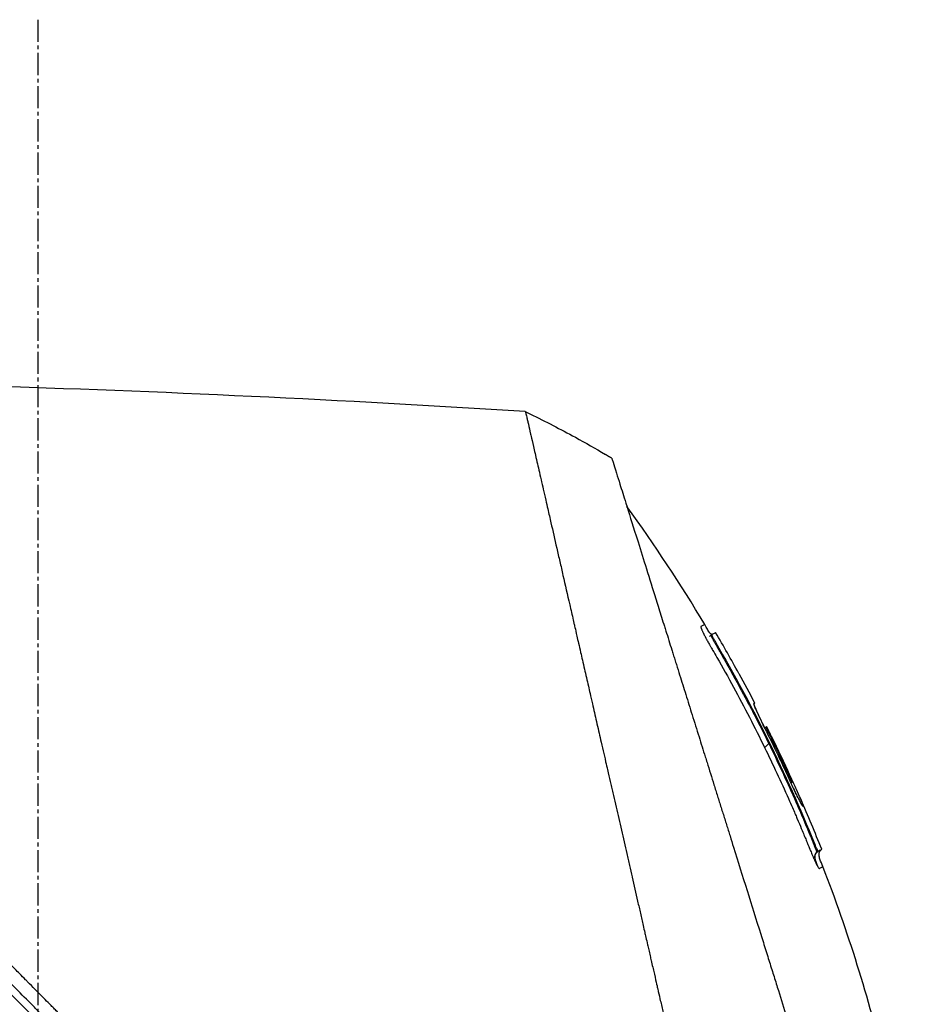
# Model space of a CAD drawing. Header units: millimetres. Extents: x 0 to 4378, y 0 to 2376.
# Tile 32 of 227: x 394 to 463, y 1282 to 1357. Entities that reach past the tile are written whole.
import ezdxf

# ---------------------------------------------------------------- set-up
doc = ezdxf.new("R2010")
doc.units = ezdxf.units.MM
doc.header["$LTSCALE"] = 0.2
doc.linetypes.add('CENTER2', pattern=[1.125, 0.75, -0.125, 0.125, -0.125])
doc.layers.add('02_Center Line', color=1, linetype='CENTER2')

# ---------------------------------------------------------------- blocks, each defined once
blk = doc.blocks.new('A$Ca3a613b0')
for p, q in [((-239.289, 649.825), (-239.339, 649.875)), ((-239.003, 650.387), (-239.06, 650.444)), ((-241.133, 647.476), (-241.128, 647.473)), ((-241.133, 647.476), (-241.129, 647.472)), ((-242.337, 645.214), (-242.275, 645.152)), ((-242.337, 645.214), (-242.275, 645.152)), ((-242.275, 645.182), (-242.273, 645.18)), ((-242.072, 644.77), (-242.072, 644.77)), ((-243.269, 643.389), (-243.27, 643.389)), ((-243.208, 643.358), (-243.121, 643.271)), ((-229.345, 579.042), (-165.899, 642.488)), ((-244.891, 639.578), (-244.965, 639.653)), ((-245.25, 639.223), (-245.118, 639.091)), ((-247.474, 634.03), (-247.401, 633.958)), ((-246.918, 634.459), (-246.865, 634.407)), ((-247.195, 633.888), (-247.122, 633.815))]:
    blk.add_line(p, q)
for centre, radius, start, end in [((-187.174, 589.645), 86.467, 116.08279, 118.64596), ((-187.167, 589.632), 86.482, 118.64602, 120.39578), ((-134.441, 588.939), 121.689, 151.24844, 152.45484), ((-134.438, 588.938), 121.694, 151.24936, 152.45507)]:
    blk.add_arc(centre, radius, start, end)
for centre, major_axis, ratio, start_param, end_param in [((-187.166, 589.628), (-62.828, -59.434), 1, 4.404955, 4.409974), ((-189.555, 592.548), (65.746, 53.33), 0.977068, 1.416312, 1.42047)]:
    blk.add_ellipse(centre, major_axis=major_axis, ratio=ratio, start_param=start_param, end_param=end_param)
for points in [[(-224.799, 667.491), (-196.904, 669.248), (-168.926, 670.22), (-140.979, 669.779)], [(-231.413, 663.938), (-231.356, 663.972), (-231.298, 664.007), (-231.227, 664.048)], [(-238.53, 651.213), (-236.681, 654.303), (-234.692, 657.314), (-232.576, 660.228)], [(-241.133, 647.476), (-240.557, 648.525), (-239.966, 649.565), (-239.36, 650.597)], [(-243.27, 643.389), (-243.27, 643.389), (-243.269, 643.389), (-243.269, 643.389)], [(-242.818, 643.323), (-242.818, 643.323), (-242.818, 643.323), (-242.818, 643.323)], [(-243.109, 641.798), (-243.145, 641.833), (-243.119, 641.807), (-243.422, 642.11)], [(-247.474, 634.03), (-246.963, 635.311), (-246.43, 636.583), (-245.876, 637.845)], [(-247.401, 633.958), (-247.401, 633.958), (-247.401, 633.958), (-247.401, 633.958)], [(-247.105, 633.828), (-246.792, 633.516), (-246.998, 633.196), (-247.124, 632.79)]]:
    blk.add_open_spline(points, degree=3)
for points, knots in [([(-227.771, 582.598), (-227.759, 582.61), (-227.608, 582.761), (-227.533, 582.835), (-227.474, 582.895), (-227.295, 583.073), (-227.175, 583.193), (-226.816, 583.552), (-226.575, 583.792), (-225.85, 584.516), (-225.363, 585.003), (-223.888, 586.476), (-222.89, 587.474), (-221.637, 588.728), (-221.386, 588.978), (-220.816, 589.548), (-220.491, 589.874), (-219.57, 590.795), (-218.961, 591.405), (-218.225, 592.142), (-218.103, 592.265), (-217.871, 592.497), (-217.761, 592.606), (-216.481, 593.889), (-215.297, 595.075), (-213.42, 596.957), (-212.735, 597.645), (-211.26, 599.125), (-210.468, 599.92), (-207.555, 602.845), (-205.41, 605.001), (-202.535, 607.896), (-201.819, 608.617), (-200.995, 609.448), (-200.889, 609.555), (-200.704, 609.742), (-200.619, 609.827), (-200.45, 609.998), (-200.363, 610.086), (-200.161, 610.29), (-200.049, 610.402), (-199.851, 610.603), (-199.768, 610.687), (-199.563, 610.894), (-199.44, 611.018), (-199.215, 611.246), (-199.113, 611.349), (-198.482, 611.986), (-197.953, 612.521), (-196.736, 613.753), (-196.047, 614.449), (-194.661, 615.853), (-193.963, 616.561), (-192.821, 617.719), (-192.374, 618.173), (-191.826, 618.728), (-191.725, 618.831), (-191.437, 619.122), (-191.251, 619.311), (-190.614, 619.956), (-190.16, 620.416), (-189.465, 621.12), (-189.22, 621.369), (-188.891, 621.701), (-188.806, 621.787), (-188.676, 621.919), (-188.633, 621.963), (-188.492, 622.105), (-188.392, 622.206), (-188.144, 622.457), (-187.989, 622.614), (-187.645, 622.961), (-187.462, 623.146), (-187.1, 623.512), (-186.922, 623.692), (-186.682, 623.934), (-186.624, 623.993), (-186.416, 624.203), (-186.261, 624.359), (-185.875, 624.749), (-185.656, 624.971), (-185.272, 625.359), (-185.108, 625.523), (-184.783, 625.851), (-184.618, 626.017), (-184.195, 626.444), (-183.941, 626.701), (-183.495, 627.152), (-183.309, 627.339), (-182.983, 627.668), (-182.843, 627.809), (-182.632, 628.022), (-182.561, 628.094), (-182.287, 628.371), (-182.084, 628.575), (-180.968, 629.701), (-180.057, 630.619), (-178.172, 632.519), (-177.195, 633.503), (-175.847, 634.861), (-175.468, 635.242), (-174.907, 635.806), (-174.725, 635.989), (-174.113, 636.605), (-173.68, 637.041), (-172.807, 637.919), (-172.364, 638.364), (-170.964, 639.773), (-170.012, 640.729), (-168.293, 642.455), (-167.524, 643.228), (-165.869, 644.889), (-164.985, 645.776), (-163.409, 647.356), (-162.714, 648.053), (-159.378, 651.396), (-156.851, 653.925), (-154.013, 656.762), (-153.518, 657.258), (-152.562, 658.213), (-152.1, 658.675), (-149.895, 660.878), (-148.293, 662.478), (-146.259, 664.509), (-145.669, 665.098), (-144.601, 666.164), (-144.121, 666.644), (-142.843, 667.918), (-142.182, 668.578), (-141.5, 669.259), (-141.326, 669.433), (-141.054, 669.704), (-140.979, 669.779), (-140.979, 669.779)], [-6.229962, -6.229962, -6.229962, -6.229962, -6.227864, -6.227864, -6.219552, -6.219552, -6.202929, -6.202929, -6.16968, -6.16968, -6.103208, -6.103208, -5.970065, -5.970065, -5.937453, -5.937453, -5.895346, -5.895346, -5.816119, -5.816119, -5.800362, -5.800362, -5.786281, -5.786281, -5.635887, -5.635887, -5.550128, -5.550128, -5.451964, -5.451964, -5.19041, -5.19041, -5.103809, -5.103809, -5.091041, -5.091041, -5.081268, -5.081268, -5.070806, -5.070806, -5.057101, -5.057101, -5.047416, -5.047416, -5.032993, -5.032993, -5.021064, -5.021064, -4.959513, -4.959513, -4.879662, -4.879662, -4.798866, -4.798866, -4.746913, -4.746913, -4.735039, -4.735039, -4.713278, -4.713278, -4.660559, -4.660559, -4.631405, -4.631405, -4.620962, -4.620962, -4.61581, -4.61581, -4.603824, -4.603824, -4.585775, -4.585775, -4.565126, -4.565126, -4.545061, -4.545061, -4.538129, -4.538129, -4.518662, -4.518662, -4.489931, -4.489931, -4.468034, -4.468034, -4.446173, -4.446173, -4.412022, -4.412022, -4.38742, -4.38742, -4.368644, -4.368644, -4.359076, -4.359076, -4.331844, -4.331844, -4.208918, -4.208918, -4.076245, -4.076245, -4.023995, -4.023995, -3.998904, -3.998904, -3.939656, -3.939656, -3.878964, -3.878964, -3.746371, -3.746371, -3.637173, -3.637173, -3.509455, -3.509455, -3.406658, -3.406658, -3.009825, -3.009825, -2.924337, -2.924337, -2.84138, -2.84138, -2.519502, -2.519502, -2.374871, -2.374871, -2.235834, -2.235834, -1.965462, -1.965462, -1.83333, -1.83333, -1.674568, -1.674568, -1.674568, -1.674568]), ([(-227.064, 581.891), (-227.029, 581.926), (-226.728, 582.227), (-226.057, 582.896), (-225.803, 583.149), (-225.039, 583.913), (-224.524, 584.427), (-222.967, 585.983), (-221.909, 587.04), (-220.542, 588.408), (-220.239, 588.711), (-219.58, 589.371), (-219.227, 589.724), (-217.924, 591.028), (-216.971, 591.983), (-215.466, 593.491), (-214.914, 594.044), (-212.882, 596.081), (-211.386, 597.582), (-206.924, 602.061), (-201.358, 607.655), (-195.487, 613.594), (-194.176, 614.921), (-192.218, 616.906), (-191.571, 617.563), (-190.67, 618.477), (-190.414, 618.735), (-189.659, 619.5), (-189.161, 620.005), (-188.504, 620.67), (-188.35, 620.826), (-188.086, 621.094), (-187.978, 621.202), (-187.768, 621.415), (-187.665, 621.519), (-187.459, 621.728), (-187.352, 621.836), (-186.833, 622.36), (-186.422, 622.775), (-185.569, 623.637), (-185.128, 624.082), (-183.87, 625.352), (-183.053, 626.177), (-181.429, 627.816), (-180.621, 628.63), (-178.969, 630.296), (-178.125, 631.146), (-176.409, 632.876), (-175.533, 633.758), (-174.204, 635.095), (-173.748, 635.554), (-172.526, 636.784), (-171.775, 637.539), (-170.177, 639.146), (-169.336, 639.991), (-167.687, 641.647), (-166.878, 642.459), (-165.307, 644.036), (-164.542, 644.804), (-162.329, 647.023), (-160.9, 648.456), (-156.931, 652.431), (-154.481, 654.882), (-151.804, 657.558), (-151.372, 657.989), (-149.364, 659.996), (-147.9, 661.458), (-144.631, 664.722), (-143.043, 666.308), (-141.674, 667.674), (-141.432, 667.915), (-140.91, 668.436), (-140.672, 668.674), (-140.353, 668.992), (-140.273, 669.072), (-140.272, 669.072)], [0.000001, 0.000001, 0.000001, 0.000001, 0.0174896, 0.0174896, 0.0280641, 0.0280641, 0.0492044, 0.0492044, 0.0915833, 0.0915833, 0.103829, 0.103829, 0.1177045, 0.1177045, 0.1548929, 0.1548929, 0.1762617, 0.1762617, 0.2332292, 0.2332292, 0.3447473, 0.3447473, 0.3768428, 0.3768428, 0.3928613, 0.3928613, 0.3992061, 0.3992061, 0.4115742, 0.4115742, 0.4153435, 0.4153435, 0.4181398, 0.4181398, 0.4207138, 0.4207138, 0.4231441, 0.4231441, 0.4328041, 0.4328041, 0.443145, 0.443145, 0.4624048, 0.4624048, 0.4815797, 0.4815797, 0.5018181, 0.5018181, 0.5229618, 0.5229618, 0.5340035, 0.5340035, 0.5527188, 0.5527188, 0.5738832, 0.5738832, 0.5945831, 0.5945831, 0.6145009, 0.6145009, 0.6528362, 0.6528362, 0.7241388, 0.7241388, 0.7381113, 0.7381113, 0.7906485, 0.7906485, 0.8696683, 0.8696683, 0.8893857, 0.8893857, 0.91901, 0.91901, 0.9486615, 0.9486615, 0.9486615, 0.9486615]), ([(-224.799, 667.491), (-224.8, 667.491), (-224.801, 667.489), (-224.802, 667.485), (-224.804, 667.481), (-224.806, 667.474), (-224.809, 667.465), (-224.814, 667.449), (-224.821, 667.423), (-224.831, 667.385), (-224.839, 667.35), (-224.85, 667.306), (-224.864, 667.249), (-224.876, 667.198), (-224.891, 667.135), (-224.909, 667.06), (-224.925, 666.991), (-224.944, 666.911), (-224.966, 666.818), (-224.986, 666.731), (-225.009, 666.633), (-225.034, 666.522), (-225.081, 666.318), (-225.138, 666.072), (-225.207, 665.773), (-225.219, 665.717), (-225.233, 665.659), (-225.246, 665.599), (-225.285, 665.428), (-225.342, 665.179), (-225.426, 664.815), (-225.494, 664.516), (-225.581, 664.138), (-225.693, 663.651), (-225.78, 663.269), (-225.883, 662.82), (-226.005, 662.285), (-226.11, 661.831), (-226.228, 661.315), (-226.363, 660.726), (-226.412, 660.511), (-226.464, 660.285), (-226.518, 660.05), (-226.597, 659.705), (-226.678, 659.348), (-226.762, 658.982), (-226.902, 658.371), (-227.049, 657.73), (-227.203, 657.061), (-227.28, 656.724), (-227.359, 656.38), (-227.44, 656.03), (-227.519, 655.684), (-227.6, 655.332), (-227.682, 654.973), (-227.848, 654.25), (-228.019, 653.5), (-228.196, 652.726), (-228.285, 652.339), (-228.375, 651.946), (-228.466, 651.547), (-228.485, 651.463), (-228.504, 651.379), (-228.523, 651.295), (-228.547, 651.189), (-228.62, 650.873), (-228.744, 650.333), (-228.819, 650.003), (-228.914, 649.589), (-229.029, 649.085), (-229.115, 648.71), (-229.213, 648.285), (-229.322, 647.806), (-229.37, 647.599), (-229.42, 647.382), (-229.472, 647.155), (-229.52, 646.945), (-229.57, 646.725), (-229.623, 646.497), (-229.663, 646.318), (-229.705, 646.135), (-229.749, 645.945), (-229.809, 645.685), (-229.869, 645.422), (-229.929, 645.158), (-229.981, 644.933), (-230.033, 644.706), (-230.085, 644.479), (-230.137, 644.251), (-230.19, 644.022), (-230.242, 643.793), (-230.296, 643.557), (-230.353, 643.309), (-230.406, 643.076), (-230.456, 642.858), (-230.503, 642.654), (-230.561, 642.401), (-230.619, 642.149), (-230.687, 641.85), (-230.753, 641.564), (-230.818, 641.277), (-230.881, 641.003), (-230.946, 640.718), (-230.994, 640.511), (-231.041, 640.305), (-231.088, 640.098), (-231.106, 640.02), (-231.124, 639.942), (-231.142, 639.864), (-231.208, 639.578), (-231.273, 639.29), (-231.339, 639.002), (-231.373, 638.858), (-231.406, 638.714), (-231.439, 638.569), (-231.472, 638.424), (-231.505, 638.279), (-231.539, 638.134), (-231.605, 637.843), (-231.672, 637.551), (-231.739, 637.258), (-231.873, 636.673), (-232.009, 636.082), (-232.145, 635.489), (-232.213, 635.192), (-232.281, 634.894), (-232.35, 634.595), (-232.418, 634.297), (-232.487, 633.997), (-232.556, 633.697), (-232.59, 633.546), (-232.625, 633.396), (-232.659, 633.245), (-232.694, 633.095), (-232.729, 632.944), (-232.763, 632.793), (-232.831, 632.499), (-232.898, 632.204), (-232.966, 631.909), (-232.968, 631.901), (-232.97, 631.892), (-232.972, 631.884), (-233.041, 631.58), (-233.111, 631.275), (-233.181, 630.969), (-233.251, 630.664), (-233.322, 630.358), (-233.392, 630.051), (-233.427, 629.897), (-233.462, 629.743), (-233.497, 629.59), (-233.532, 629.436), (-233.568, 629.282), (-233.603, 629.128), (-233.673, 628.819), (-233.744, 628.511), (-233.814, 628.201), (-233.856, 628.018), (-233.898, 627.836), (-233.94, 627.653), (-233.94, 627.65), (-233.941, 627.646), (-233.942, 627.642), (-233.955, 627.585), (-233.983, 627.461), (-234.027, 627.271), (-234.06, 627.127), (-234.102, 626.946), (-234.152, 626.726), (-234.179, 626.608), (-234.209, 626.479), (-234.241, 626.339), (-234.274, 626.195), (-234.309, 626.039), (-234.348, 625.872), (-234.374, 625.756), (-234.402, 625.634), (-234.431, 625.507), (-234.439, 625.472), (-234.447, 625.438), (-234.455, 625.404), (-234.537, 625.046), (-234.609, 624.733), (-234.67, 624.467), (-234.819, 623.815), (-234.905, 623.442), (-234.926, 623.352), (-234.984, 623.098), (-235.042, 622.844), (-235.1, 622.59), (-235.172, 622.277), (-235.243, 621.963), (-235.315, 621.65), (-235.347, 621.51), (-235.379, 621.369), (-235.411, 621.229), (-235.451, 621.056), (-235.49, 620.883), (-235.53, 620.709), (-235.576, 620.509), (-235.621, 620.309), (-235.667, 620.109), (-235.748, 619.753), (-235.99, 618.698), (-236.391, 616.952), (-236.397, 616.922), (-236.404, 616.892), (-236.411, 616.862), (-236.691, 615.643), (-236.97, 614.427), (-237.247, 613.218), (-237.463, 612.276), (-237.678, 611.338), (-237.891, 610.405), (-237.959, 610.111), (-238.026, 609.817), (-238.093, 609.524), (-238.373, 608.301), (-238.652, 607.088), (-238.927, 605.888), (-239.003, 605.558), (-239.078, 605.229), (-239.154, 604.901), (-239.212, 604.645), (-239.274, 604.377), (-239.338, 604.096), (-239.463, 603.552), (-239.598, 602.961), (-239.744, 602.325), (-239.809, 602.041), (-239.876, 601.748), (-239.945, 601.447), (-240.01, 601.163), (-240.076, 600.872), (-240.145, 600.574), (-240.209, 600.291), (-240.275, 600.002), (-240.343, 599.707), (-240.353, 599.662), (-240.364, 599.616), (-240.374, 599.57), (-240.427, 599.338), (-240.483, 599.096), (-240.54, 598.846), (-240.661, 598.317), (-240.791, 597.748), (-240.93, 597.141), (-241.052, 596.61), (-241.18, 596.05), (-241.315, 595.461), (-241.547, 594.447), (-241.799, 593.349), (-242.067, 592.179), (-242.26, 591.334), (-242.462, 590.451), (-242.672, 589.536)], [0.0008979, 0.0008979, 0.0008979, 0.0008979, 0.0108915, 0.0108915, 0.0108915, 0.020974, 0.020974, 0.020974, 0.0391503, 0.0391503, 0.0391503, 0.0554178, 0.0554178, 0.0554178, 0.0702751, 0.0702751, 0.0702751, 0.0840358, 0.0840358, 0.0840358, 0.0969119, 0.0969119, 0.0969119, 0.1205769, 0.1205769, 0.1205769, 0.125, 0.125, 0.125, 0.1638961, 0.1638961, 0.1638961, 0.1958374, 0.1958374, 0.1958374, 0.2208888, 0.2208888, 0.2208888, 0.2422005, 0.2422005, 0.2422005, 0.25, 0.25, 0.25, 0.2678209, 0.2678209, 0.2678209, 0.2975362, 0.2975362, 0.2975362, 0.3125, 0.3125, 0.3125, 0.3272656, 0.3272656, 0.3272656, 0.3570095, 0.3570095, 0.3570095, 0.3718814, 0.3718814, 0.3718814, 0.375, 0.375, 0.375, 0.3991671, 0.3991671, 0.3991671, 0.4139157, 0.4139157, 0.4139157, 0.4249028, 0.4249028, 0.4249028, 0.429655, 0.429655, 0.429655, 0.4340613, 0.4340613, 0.4340613, 0.4375, 0.4375, 0.4375, 0.4468814, 0.4468814, 0.4468814, 0.4548932, 0.4548932, 0.4548932, 0.4629051, 0.4629051, 0.4629051, 0.4712008, 0.4712008, 0.4712008, 0.4789288, 0.4789288, 0.4789288, 0.4866568, 0.4866568, 0.4866568, 0.4943848, 0.4943848, 0.4943848, 0.5, 0.5, 0.5, 0.502414, 0.502414, 0.502414, 0.5112437, 0.5112437, 0.5112437, 0.5156585, 0.5156585, 0.5156585, 0.5200734, 0.5200734, 0.5200734, 0.528903, 0.528903, 0.528903, 0.5465624, 0.5465624, 0.5465624, 0.555392, 0.555392, 0.555392, 0.5642217, 0.5642217, 0.5642217, 0.5686366, 0.5686366, 0.5686366, 0.5730514, 0.5730514, 0.5730514, 0.5816327, 0.5816327, 0.5816327, 0.5818813, 0.5818813, 0.5818813, 0.5907202, 0.5907202, 0.5907202, 0.5995591, 0.5995591, 0.5995591, 0.6039786, 0.6039786, 0.6039786, 0.6083981, 0.6083981, 0.6083981, 0.6172371, 0.6172371, 0.6172371, 0.622449, 0.622449, 0.622449, 0.6229413, 0.6229413, 0.6229413, 0.6298917, 0.6298917, 0.6298917, 0.6351416, 0.6351416, 0.6351416, 0.6379546, 0.6379546, 0.6379546, 0.6408496, 0.6408496, 0.6408496, 0.6428571, 0.6428571, 0.6428571, 0.6433986, 0.6433986, 0.6433986, 0.6491487, 0.6491487, 0.6491487, 0.6632653, 0.6632653, 0.6632653, 0.6704637, 0.6704637, 0.6704637, 0.6793393, 0.6793393, 0.6793393, 0.6833065, 0.6833065, 0.6833065, 0.6882149, 0.6882149, 0.6882149, 0.6938776, 0.6938776, 0.6938776, 0.7239727, 0.7239727, 0.7239727, 0.7244898, 0.7244898, 0.7244898, 0.7589042, 0.7589042, 0.7589042, 0.7857143, 0.7857143, 0.7857143, 0.7941949, 0.7941949, 0.7941949, 0.8295621, 0.8295621, 0.8295621, 0.8392857, 0.8392857, 0.8392857, 0.849008, 0.849008, 0.849008, 0.8678821, 0.8678821, 0.8678821, 0.876305, 0.876305, 0.876305, 0.8842189, 0.8842189, 0.8842189, 0.8917062, 0.8917062, 0.8917062, 0.8928571, 0.8928571, 0.8928571, 0.9031342, 0.9031342, 0.9031342, 0.9247967, 0.9247967, 0.9247967, 0.9437386, 0.9437386, 0.9437386, 0.9764071, 0.9764071, 0.9764071, 1, 1, 1, 1]), ([(-231.413, 663.938), (-231.413, 663.939), (-231.413, 663.939), (-231.437, 663.863), (-231.451, 663.818), (-231.482, 663.722), (-231.496, 663.677), (-231.574, 663.429), (-231.663, 663.143), (-231.854, 662.533), (-231.941, 662.253), (-232.172, 661.518), (-232.323, 661.036), (-232.72, 659.768), (-232.98, 658.936), (-233.662, 656.757), (-234.109, 655.331), (-234.738, 653.318), (-234.874, 652.884), (-235.084, 652.215), (-235.154, 651.991), (-235.295, 651.539), (-235.367, 651.31), (-235.477, 650.959), (-235.514, 650.84), (-235.626, 650.481), (-235.701, 650.243), (-235.851, 649.765), (-235.926, 649.526), (-236.039, 649.164), (-236.077, 649.043), (-236.155, 648.793), (-236.195, 648.664), (-236.276, 648.406), (-236.316, 648.277), (-236.439, 647.885), (-236.523, 647.617), (-236.682, 647.11), (-236.76, 646.86), (-236.917, 646.359), (-236.995, 646.11), (-237.233, 645.349), (-237.395, 644.831), (-237.732, 643.753), (-237.91, 643.186), (-238.244, 642.118), (-238.4, 641.62), (-238.609, 640.951), (-238.653, 640.81), (-238.875, 640.102), (-239.053, 639.533), (-239.323, 638.669), (-239.414, 638.379), (-239.595, 637.802), (-239.686, 637.512), (-239.868, 636.93), (-239.958, 636.642), (-240.095, 636.203), (-240.142, 636.054), (-240.233, 635.763), (-240.277, 635.622), (-240.369, 635.328), (-240.415, 635.181), (-240.547, 634.76), (-240.637, 634.473), (-241.411, 632), (-242.109, 629.767), (-242.877, 627.313), (-242.942, 627.105), (-243.073, 626.688), (-243.136, 626.484), (-243.262, 626.083), (-243.324, 625.885), (-243.446, 625.494), (-243.506, 625.303), (-243.625, 624.924), (-243.684, 624.735), (-243.853, 624.195), (-243.966, 623.834), (-244.292, 622.794), (-244.506, 622.108), (-244.802, 621.163), (-244.893, 620.87), (-245.028, 620.44), (-245.071, 620.303), (-245.198, 619.898), (-245.281, 619.632), (-245.442, 619.117), (-245.519, 618.87), (-245.742, 618.158), (-245.887, 617.695), (-246.284, 616.426), (-246.535, 615.625), (-246.97, 614.235), (-247.155, 613.643), (-247.614, 612.176), (-247.886, 611.306), (-248.288, 610.021), (-248.421, 609.596), (-248.619, 608.963), (-248.685, 608.753), (-248.783, 608.44), (-248.815, 608.336), (-248.864, 608.18), (-248.88, 608.128), (-248.905, 608.05), (-248.913, 608.024), (-248.929, 607.972), (-248.937, 607.946), (-248.945, 607.92)], [0.000492, 0.000492, 0.000492, 0.000492, 0.070477, 0.070477, 0.116784, 0.116784, 0.147598, 0.147598, 0.270163, 0.270163, 0.35129, 0.35129, 0.459378, 0.459378, 0.603543, 0.603543, 0.795477, 0.795477, 0.846759, 0.846759, 0.872247, 0.872247, 0.897546, 0.897546, 0.910816, 0.910816, 0.936058, 0.936058, 0.961053, 0.961053, 0.973407, 0.973407, 0.986612, 0.986612, 0.999925, 0.999925, 1.026343, 1.026343, 1.051465, 1.051465, 1.076258, 1.076258, 1.125243, 1.125243, 1.177878, 1.177878, 1.224985, 1.224985, 1.237745, 1.237745, 1.287061, 1.287061, 1.311764, 1.311764, 1.336615, 1.336615, 1.361333, 1.361333, 1.372959, 1.372959, 1.384222, 1.384222, 1.395507, 1.395507, 1.41867, 1.41867, 1.596072, 1.596072, 1.612752, 1.612752, 1.628768, 1.628768, 1.644172, 1.644172, 1.659003, 1.659003, 1.673475, 1.673475, 1.702106, 1.702106, 1.756638, 1.756638, 1.781274, 1.781274, 1.792708, 1.792708, 1.814679, 1.814679, 1.835454, 1.835454, 1.874477, 1.874477, 1.942807, 1.942807, 1.994085, 1.994085, 2.070998, 2.070998, 2.109452, 2.109452, 2.128666, 2.128666, 2.138273, 2.138273, 2.143077, 2.143077, 2.145479, 2.145479, 2.147874, 2.147874, 2.147874, 2.147874]), ([(-239.36, 650.597), (-239.36, 650.597), (-239.36, 650.597), (-239.359, 650.597), (-239.335, 650.584), (-239.236, 650.534), (-239.161, 650.496), (-239.061, 650.445)], [-0.8656065, -0.8656065, -0.8656065, -0.8656065, -0.8621421, -0.8621421, -0.4402995, -0.4402995, -0.000001, -0.000001, -0.000001, -0.000001]), ([(-239.079, 650.454), (-239.066, 650.457), (-239.054, 650.462), (-239.023, 650.477), (-239.005, 650.488), (-238.963, 650.521), (-238.941, 650.543), (-238.884, 650.608), (-238.852, 650.654), (-238.756, 650.804), (-238.698, 650.912), (-238.604, 651.085), (-238.568, 651.149), (-238.53, 651.213)], [0.88221943, 0.88221943, 0.88221943, 0.88221943, 0.88612857, 0.88612857, 0.89254312, 0.89254312, 0.90193654, 0.90193654, 0.91846698, 0.91846698, 0.9553245, 0.9553245, 0.97748476, 0.97748476, 0.97748476, 0.97748476]), ([(-238.53, 651.213), (-238.529, 651.212), (-238.521, 651.208), (-238.505, 651.2), (-238.489, 651.192), (-238.466, 651.18), (-238.434, 651.164), (-238.403, 651.148), (-238.364, 651.128), (-238.318, 651.104), (-238.295, 651.092), (-238.27, 651.079), (-238.243, 651.065), (-238.239, 651.064), (-238.236, 651.062), (-238.233, 651.06), (-238.231, 651.059), (-238.229, 651.059), (-238.228, 651.057), (-238.226, 651.056), (-238.225, 651.054), (-238.224, 651.052), (-238.22, 651.043), (-238.222, 651.026), (-238.227, 651.001), (-238.233, 650.976), (-238.244, 650.944), (-238.259, 650.904), (-238.263, 650.894), (-238.267, 650.884), (-238.271, 650.873), (-238.273, 650.868), (-238.275, 650.862), (-238.278, 650.857), (-238.279, 650.854), (-238.28, 650.851), (-238.281, 650.848), (-238.282, 650.845), (-238.283, 650.842), (-238.285, 650.839), (-238.289, 650.828), (-238.295, 650.816), (-238.3, 650.803), (-238.303, 650.797), (-238.305, 650.791), (-238.308, 650.785), (-238.311, 650.778), (-238.314, 650.772), (-238.317, 650.765), (-238.32, 650.758), (-238.323, 650.752), (-238.326, 650.745), (-238.336, 650.722), (-238.347, 650.699), (-238.359, 650.674), (-238.374, 650.642), (-238.39, 650.608), (-238.407, 650.573), (-238.414, 650.558), (-238.422, 650.543), (-238.43, 650.527)], [-0.2887059, -0.2887059, -0.2887059, -0.2887059, -0.2541581, -0.2541581, -0.2541581, -0.2195873, -0.2195873, -0.2195873, -0.1850229, -0.1850229, -0.1850229, -0.1677408, -0.1677408, -0.1677408, -0.1655805, -0.1655805, -0.1655805, -0.1645003, -0.1645003, -0.1645003, -0.1634202, -0.1634202, -0.1634202, -0.1590997, -0.1590997, -0.1590997, -0.1547791, -0.1547791, -0.1547791, -0.153699, -0.153699, -0.153699, -0.1531589, -0.1531589, -0.1531589, -0.1528889, -0.1528889, -0.1528889, -0.1526188, -0.1526188, -0.1526188, -0.1515387, -0.1515387, -0.1515387, -0.1509986, -0.1509986, -0.1509986, -0.1504586, -0.1504586, -0.1504586, -0.1499185, -0.1499185, -0.1499185, -0.1481076, -0.1481076, -0.1481076, -0.1457567, -0.1457567, -0.1457567, -0.1447486, -0.1447486, -0.1447486, -0.1447486]), ([(-238.53, 651.213), (-238.53, 651.213), (-238.53, 651.213), (-238.53, 651.213), (-238.53, 651.213), (-238.53, 651.213), (-238.53, 651.213)], [-0.2892613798, -0.2892613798, -0.2892613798, -0.2892613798, -0.2887161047, -0.2887161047, -0.2887161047, -0.2887058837, -0.2887058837, -0.2887058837, -0.2887058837]), ([(-239.339, 649.875), (-240.767, 647.428), (-242.106, 644.937), (-244.64, 639.796), (-245.827, 637.149), (-246.918, 634.459)], [-1.719587, -1.719587, -1.719587, -1.719587, -0.870829, -0.870829, -0.000001, -0.000001, -0.000001, -0.000001]), ([(-238.43, 650.527), (-238.44, 650.506), (-238.451, 650.485), (-238.461, 650.463), (-238.481, 650.425), (-238.501, 650.386), (-238.522, 650.346), (-238.543, 650.305), (-238.564, 650.264), (-238.587, 650.221), (-238.598, 650.2), (-238.61, 650.178), (-238.621, 650.157), (-238.633, 650.135), (-238.645, 650.113), (-238.657, 650.091), (-238.705, 650.003), (-238.755, 649.912), (-238.807, 649.819), (-238.833, 649.773), (-238.86, 649.726), (-238.886, 649.679), (-238.9, 649.656), (-238.913, 649.632), (-238.927, 649.609), (-238.94, 649.585), (-238.954, 649.562), (-238.968, 649.539), (-238.981, 649.515), (-238.995, 649.492), (-239.008, 649.468), (-239.022, 649.445), (-239.036, 649.421), (-239.049, 649.398), (-239.077, 649.351), (-239.104, 649.304), (-239.131, 649.257), (-239.24, 649.07), (-239.348, 648.882), (-239.456, 648.694), (-239.886, 647.941), (-240.309, 647.184), (-240.723, 646.422), (-241.552, 644.898), (-242.348, 643.356), (-243.109, 641.798)], [-0.1447486, -0.1447486, -0.1447486, -0.1447486, -0.1434058, -0.1434058, -0.1434058, -0.1410549, -0.1410549, -0.1410549, -0.138704, -0.138704, -0.138704, -0.1375285, -0.1375285, -0.1375285, -0.1363531, -0.1363531, -0.1363531, -0.1316512, -0.1316512, -0.1316512, -0.1293003, -0.1293003, -0.1293003, -0.1281249, -0.1281249, -0.1281249, -0.1269494, -0.1269494, -0.1269494, -0.125774, -0.125774, -0.125774, -0.1245985, -0.1245985, -0.1245985, -0.1222476, -0.1222476, -0.1222476, -0.1128439, -0.1128439, -0.1128439, -0.0752293, -0.0752293, -0.0752293, 0, 0, 0, 0]), ([(-239.289, 649.825), (-239.295, 649.815), (-239.306, 649.794), (-239.324, 649.764), (-239.347, 649.723), (-239.381, 649.665), (-239.425, 649.587), (-239.439, 649.562), (-239.455, 649.534), (-239.473, 649.504), (-239.495, 649.465), (-239.52, 649.422), (-239.547, 649.374), (-239.551, 649.366), (-239.556, 649.358), (-239.561, 649.35), (-239.568, 649.336), (-239.576, 649.323), (-239.584, 649.309), (-239.596, 649.287), (-239.609, 649.265), (-239.621, 649.244), (-239.633, 649.222), (-239.646, 649.2), (-239.658, 649.179), (-239.67, 649.157), (-239.683, 649.135), (-239.695, 649.114), (-239.72, 649.069), (-239.745, 649.025), (-239.769, 648.984), (-239.79, 648.946), (-239.811, 648.909), (-239.831, 648.874), (-239.908, 648.737), (-239.985, 648.6), (-240.063, 648.462), (-240.164, 648.282), (-240.265, 648.101), (-240.366, 647.92), (-240.637, 647.433), (-240.923, 646.915), (-241.221, 646.364), (-241.286, 646.245), (-241.352, 646.123), (-241.418, 646.001), (-241.5, 645.848), (-241.631, 645.605), (-241.808, 645.27)], [0, 0, 0, 0, 0.0133397, 0.0133397, 0.0133397, 0.03125, 0.03125, 0.03125, 0.0436988, 0.0436988, 0.0436988, 0.0597938, 0.0597938, 0.0597938, 0.0625, 0.0625, 0.0625, 0.0673095, 0.0673095, 0.0673095, 0.0751746, 0.0751746, 0.0751746, 0.0832707, 0.0832707, 0.0832707, 0.0916192, 0.0916192, 0.0916192, 0.1091793, 0.1091793, 0.1091793, 0.125, 0.125, 0.125, 0.1792162, 0.1792162, 0.1792162, 0.25, 0.25, 0.25, 0.4553665, 0.4553665, 0.4553665, 0.5, 0.5, 0.5, 0.6281551, 0.6281551, 0.6281551, 0.6281551]), ([(-239.061, 650.445), (-239.057, 650.443), (-239.057, 650.434), (-239.065, 650.405), (-239.073, 650.385), (-239.094, 650.333), (-239.109, 650.301), (-239.145, 650.228), (-239.165, 650.188), (-239.211, 650.103), (-239.235, 650.057), (-239.286, 649.966), (-239.312, 649.92), (-239.339, 649.875)], [-0.09818224, -0.09818224, -0.09818224, -0.09818224, -0.08163434, -0.08163434, -0.06586622, -0.06586622, -0.04902056, -0.04902056, -0.0323577, -0.0323577, -0.01585951, -0.01585951, -0.00000099, -0.00000099, -0.00000099, -0.00000099]), ([(-239.003, 650.387), (-239.002, 650.386), (-239.001, 650.384), (-239.001, 650.38), (-239.001, 650.378), (-239.001, 650.376), (-239.002, 650.373), (-239.002, 650.371), (-239.003, 650.368), (-239.003, 650.366), (-239.004, 650.363), (-239.005, 650.36), (-239.006, 650.357), (-239.008, 650.35), (-239.011, 650.344), (-239.013, 650.338), (-239.016, 650.331), (-239.019, 650.323), (-239.023, 650.314), (-239.033, 650.292), (-239.045, 650.266), (-239.06, 650.236), (-239.064, 650.228), (-239.068, 650.221), (-239.072, 650.213), (-239.082, 650.194), (-239.096, 650.169), (-239.113, 650.136), (-239.129, 650.107), (-239.148, 650.073), (-239.171, 650.032), (-239.174, 650.028), (-239.176, 650.024), (-239.178, 650.02), (-239.205, 649.972), (-239.229, 649.929), (-239.25, 649.894), (-239.265, 649.866), (-239.279, 649.843), (-239.289, 649.825)], [0.0317932, 0.0317932, 0.0317932, 0.0317932, 0.0990517, 0.0990517, 0.0990517, 0.125, 0.125, 0.125, 0.1497348, 0.1497348, 0.1497348, 0.1822151, 0.1822151, 0.1822151, 0.25, 0.25, 0.25, 0.3087286, 0.3087286, 0.3087286, 0.4613421, 0.4613421, 0.4613421, 0.5, 0.5, 0.5, 0.6333546, 0.6333546, 0.6333546, 0.75, 0.75, 0.75, 0.7608461, 0.7608461, 0.7608461, 0.894498, 0.894498, 0.894498, 1, 1, 1, 1]), ([(-239.003, 650.387), (-238.988, 650.372), (-238.973, 650.357), (-238.951, 650.339), (-238.946, 650.335), (-238.938, 650.329), (-238.936, 650.327), (-238.933, 650.325), (-238.933, 650.325), (-238.932, 650.324), (-238.932, 650.324), (-238.931, 650.324), (-238.931, 650.323), (-238.931, 650.323), (-238.931, 650.323), (-238.931, 650.323), (-238.931, 650.323), (-238.93, 650.323), (-238.93, 650.323), (-238.93, 650.323), (-238.93, 650.323), (-238.93, 650.323)], [0, 0, 0, 0, 0.006302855, 0.006302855, 0.008419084, 0.008419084, 0.009213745, 0.009213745, 0.009413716, 0.009413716, 0.009571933, 0.009571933, 0.009651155, 0.009651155, 0.009690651, 0.009690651, 0.009730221, 0.009730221, 0.009769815, 0.009769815, 0.009776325, 0.009776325, 0.009776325, 0.009776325]), ([(-238.932, 650.324), (-238.932, 650.324), (-238.932, 650.324), (-238.932, 650.324), (-238.931, 650.324), (-238.928, 650.322), (-238.925, 650.32), (-238.921, 650.318), (-238.919, 650.317), (-238.916, 650.316), (-238.915, 650.315), (-238.913, 650.314), (-238.913, 650.314), (-238.913, 650.314)], [0.02034435, 0.02034435, 0.02034435, 0.02034435, 0.02145072, 0.02145072, 0.04171423, 0.04171423, 0.06063341, 0.06063341, 0.06772746, 0.06772746, 0.07304792, 0.07304792, 0.074301, 0.074301, 0.074301, 0.074301]), ([(-238.914, 650.314), (-238.914, 650.314), (-238.914, 650.314), (-238.913, 650.314), (-238.911, 650.313), (-238.905, 650.311), (-238.902, 650.309), (-238.897, 650.308), (-238.896, 650.307), (-238.896, 650.307), (-238.896, 650.307), (-238.895, 650.307), (-238.895, 650.307), (-238.895, 650.307), (-238.895, 650.307), (-238.895, 650.307)], [0.075540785, 0.075540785, 0.075540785, 0.075540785, 0.076098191, 0.076098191, 0.078373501, 0.078373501, 0.080325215, 0.080325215, 0.080606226, 0.080606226, 0.080645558, 0.080645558, 0.080665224, 0.080665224, 0.080678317, 0.080678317, 0.080678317, 0.080678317]), ([(-239.089, 649.353), (-239.089, 649.353), (-239.089, 649.353), (-239.089, 649.353), (-239.089, 649.353), (-239.089, 649.354), (-239.088, 649.355), (-239.087, 649.356), (-239.087, 649.357), (-239.085, 649.36), (-239.084, 649.362), (-239.082, 649.366), (-239.081, 649.366), (-239.081, 649.367)], [0.018027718, 0.018027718, 0.018027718, 0.018027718, 0.018129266, 0.018129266, 0.018485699, 0.018485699, 0.018904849, 0.018904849, 0.019483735, 0.019483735, 0.020372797, 0.020372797, 0.020720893, 0.020720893, 0.020720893, 0.020720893]), ([(-241.808, 645.27), (-241.977, 644.952), (-242.188, 644.551), (-242.439, 644.065), (-242.852, 643.264), (-243.177, 642.612), (-243.422, 642.11)], [0.6281551, 0.6281551, 0.6281551, 0.6281551, 0.75, 0.75, 0.75, 1, 1, 1, 1]), ([(-242.275, 645.182), (-242.269, 645.18), (-242.272, 645.159), (-242.294, 645.085), (-242.314, 645.031), (-242.391, 644.84), (-242.465, 644.668), (-242.655, 644.247), (-242.771, 643.999), (-242.97, 643.582), (-243.045, 643.427), (-243.2, 643.11), (-243.279, 642.949), (-243.359, 642.788)], [-0.4066496, -0.4066496, -0.4066496, -0.4066496, -0.3530901, -0.3530901, -0.2996138, -0.2996138, -0.2036808, -0.2036808, -0.1075118, -0.1075118, -0.053792, -0.053792, 0, 0, 0, 0]), ([(-243.124, 643.274), (-243.069, 643.388), (-243.015, 643.5), (-242.81, 643.927), (-242.701, 644.162), (-242.503, 644.591), (-242.434, 644.748), (-242.349, 644.95), (-242.3, 645.07), (-242.284, 645.138), (-242.282, 645.149), (-242.282, 645.159)], [-1.875154, -1.875154, -1.875154, -1.875154, -1.786266, -1.786266, -1.531519, -1.531519, -1.065024, -1.065024, -0.555126, -0.555126, -0.455018, -0.455018, -0.455018, -0.455018]), ([(-242.337, 645.214), (-242.334, 645.213), (-242.33, 645.211), (-242.324, 645.208), (-242.319, 645.205), (-242.312, 645.201), (-242.304, 645.197), (-242.295, 645.193), (-242.285, 645.189), (-242.275, 645.182)], [-1, -1, -1, -1, -0.666667, -0.666667, -0.666667, -0.333333, -0.333333, -0.333333, 0, 0, 0, 0]), ([(-244.878, 639.608), (-244.949, 639.452), (-245.021, 639.296), (-245.164, 638.991), (-245.234, 638.843), (-245.378, 638.541), (-245.513, 638.262), (-245.727, 637.835), (-245.817, 637.659), (-246.058, 637.228), (-246.04, 637.354), (-246.076, 637.34), (-246.082, 637.332), (-246.078, 637.37), (-246.044, 637.453), (-246.003, 637.553), (-245.955, 637.667), (-245.758, 638.113), (-245.657, 638.34), (-245.409, 638.889), (-245.276, 639.183), (-245.031, 639.717), (-244.835, 640.143), (-244.252, 641.392), (-243.768, 642.394), (-243.27, 643.389)], [-1.490546, -1.490546, -1.490546, -1.490546, -1.372171, -1.372171, -1.254036, -1.254036, -1.123299, -1.123299, -1.043679, -1.043679, -0.850826, -0.850826, -0.807838, -0.807838, -0.709589, -0.709589, -0.595224, -0.595224, -0.510831, -0.510831, -0.413449, -0.413449, -0.333919, -0.333919, 0, 0, 0, 0]), ([(-244.965, 639.653), (-245.022, 639.529), (-245.078, 639.412), (-245.142, 639.283), (-245.16, 639.249), (-245.185, 639.204), (-245.193, 639.194), (-245.198, 639.196), (-245.201, 639.198), (-245.207, 639.201), (-245.21, 639.203), (-245.219, 639.207), (-245.224, 639.21), (-245.233, 639.214), (-245.237, 639.216), (-245.244, 639.22), (-245.247, 639.221), (-245.251, 639.223), (-245.246, 639.235), (-245.226, 639.283), (-245.211, 639.318), (-245.152, 639.45), (-245.099, 639.568), (-245.006, 639.77), (-244.971, 639.847), (-244.899, 640.002), (-244.863, 640.08), (-244.755, 640.312), (-244.683, 640.467), (-244.465, 640.931), (-244.319, 641.24), (-244.023, 641.856), (-243.874, 642.164), (-243.649, 642.624), (-243.573, 642.777), (-243.422, 643.083), (-243.346, 643.236), (-243.269, 643.389)], [0, 0, 0, 0, 0.049586, 0.049586, 0.074046, 0.074046, 0.09857, 0.09857, 0.137167, 0.137167, 0.175764, 0.175764, 0.252958, 0.252958, 0.330152, 0.330152, 0.407345, 0.407345, 0.43188, 0.43188, 0.45635, 0.45635, 0.505944, 0.505944, 0.536823, 0.536823, 0.567702, 0.567702, 0.629461, 0.629461, 0.752975, 0.752975, 0.876487, 0.876487, 0.938244, 0.938244, 1, 1, 1, 1]), ([(-243.269, 643.389), (-243.267, 643.388), (-243.264, 643.387), (-243.261, 643.385), (-243.257, 643.383), (-243.253, 643.381), (-243.248, 643.378), (-243.243, 643.375), (-243.237, 643.372), (-243.23, 643.369), (-243.227, 643.367), (-243.223, 643.366), (-243.22, 643.364), (-243.216, 643.362), (-243.212, 643.36), (-243.208, 643.358), (-243.206, 643.357), (-243.21, 643.344), (-243.219, 643.32), (-243.229, 643.296), (-243.244, 643.261), (-243.263, 643.218), (-243.303, 643.13), (-243.359, 643.013), (-243.42, 642.89), (-243.552, 642.623), (-243.684, 642.354), (-243.815, 642.085), (-243.945, 641.816), (-244.075, 641.547), (-244.204, 641.277), (-244.333, 641.007), (-244.461, 640.737), (-244.587, 640.466), (-244.651, 640.331), (-244.714, 640.195), (-244.777, 640.06), (-244.808, 639.992), (-244.84, 639.924), (-244.871, 639.856), (-244.902, 639.788), (-244.934, 639.72), (-244.965, 639.653)], [0, 0, 0, 0, 0.102758, 0.102758, 0.102758, 0.205514, 0.205514, 0.205514, 0.30827, 0.30827, 0.30827, 0.359648, 0.359648, 0.359648, 0.411026, 0.411026, 0.411026, 0.438236, 0.438236, 0.438236, 0.465377, 0.465377, 0.465377, 0.5204, 0.5204, 0.5204, 0.640302, 0.640302, 0.640302, 0.760202, 0.760202, 0.760202, 0.880101, 0.880101, 0.880101, 0.94005, 0.94005, 0.94005, 0.970025, 0.970025, 0.970025, 1, 1, 1, 1]), ([(-243.359, 642.788), (-243.62, 642.262), (-243.877, 641.734), (-244.383, 640.673), (-244.632, 640.142), (-244.878, 639.608)], [0.000001, 0.000001, 0.000001, 0.000001, 0.1762141, 0.1762141, 0.3524272, 0.3524272, 0.3524272, 0.3524272]), ([(-243.109, 641.798), (-243.739, 640.51), (-244.345, 639.21), (-244.928, 637.9), (-245.04, 637.649), (-245.14, 637.42), (-245.23, 637.216), (-245.375, 636.883), (-245.491, 636.614), (-245.58, 636.407), (-245.847, 635.785), (-246.023, 635.359), (-246.117, 635.132), (-246.153, 635.046), (-246.186, 634.965), (-246.217, 634.891), (-246.237, 634.841), (-246.251, 634.807), (-246.287, 634.718), (-246.307, 634.669), (-246.331, 634.61), (-246.359, 634.541), (-246.361, 634.536), (-246.363, 634.531), (-246.365, 634.526), (-246.401, 634.438), (-246.432, 634.361), (-246.458, 634.296), (-246.471, 634.264), (-246.483, 634.235), (-246.494, 634.209), (-246.499, 634.195), (-246.507, 634.176), (-246.517, 634.152), (-246.522, 634.14), (-246.527, 634.127), (-246.533, 634.113), (-246.537, 634.103), (-246.541, 634.092), (-246.546, 634.081), (-246.55, 634.073), (-246.553, 634.063), (-246.557, 634.054), (-246.563, 634.04), (-246.569, 634.025), (-246.575, 634.011), (-246.59, 633.974), (-246.607, 633.935), (-246.623, 633.895), (-246.642, 633.851), (-246.665, 633.794), (-246.694, 633.727), (-246.715, 633.677), (-246.739, 633.62), (-246.765, 633.559), (-246.783, 633.518), (-246.799, 633.482), (-246.813, 633.449), (-246.818, 633.438), (-246.823, 633.426), (-246.827, 633.416), (-246.832, 633.404), (-246.837, 633.393), (-246.842, 633.383), (-246.853, 633.358), (-246.863, 633.336), (-246.871, 633.318), (-246.883, 633.289), (-246.892, 633.269), (-246.898, 633.257), (-246.908, 633.236), (-246.917, 633.215), (-246.927, 633.193), (-246.957, 633.129), (-246.987, 633.064), (-247.018, 633), (-247.023, 632.99), (-247.027, 632.98), (-247.032, 632.971), (-247.051, 632.932), (-247.067, 632.901), (-247.08, 632.875), (-247.102, 632.83), (-247.116, 632.804), (-247.124, 632.79)], [-1, -1, -1, -1, -0.571429, -0.571429, -0.571429, -0.517013, -0.517013, -0.517013, -0.428571, -0.428571, -0.428571, -0.285714, -0.285714, -0.285714, -0.251318, -0.251318, -0.251318, -0.22809, -0.22809, -0.22809, -0.215245, -0.215245, -0.215245, -0.214286, -0.214286, -0.214286, -0.190326, -0.190326, -0.190326, -0.178571, -0.178571, -0.178571, -0.170079, -0.170079, -0.170079, -0.165897, -0.165897, -0.165897, -0.16301, -0.16301, -0.16301, -0.160714, -0.160714, -0.160714, -0.15572, -0.15572, -0.15572, -0.142857, -0.142857, -0.142857, -0.122369, -0.122369, -0.122369, -0.107143, -0.107143, -0.107143, -0.098661, -0.098661, -0.098661, -0.095602, -0.095602, -0.095602, -0.092244, -0.092244, -0.092244, -0.084114, -0.084114, -0.084114, -0.071429, -0.071429, -0.071429, -0.062578, -0.062578, -0.062578, -0.035714, -0.035714, -0.035714, -0.032876, -0.032876, -0.032876, -0.020946, -0.020946, -0.020946, 0, 0, 0, 0]), ([(-243.422, 642.11), (-244.101, 640.724), (-244.754, 639.325), (-245.379, 637.913), (-245.691, 637.208), (-245.997, 636.499), (-246.296, 635.787), (-246.37, 635.609), (-246.445, 635.431), (-246.518, 635.253), (-246.537, 635.208), (-246.555, 635.164), (-246.574, 635.119), (-246.583, 635.097), (-246.592, 635.074), (-246.601, 635.052), (-246.61, 635.03), (-246.62, 635.008), (-246.629, 634.985), (-246.665, 634.896), (-246.702, 634.807), (-246.739, 634.717), (-246.775, 634.628), (-246.811, 634.539), (-246.848, 634.449), (-246.852, 634.438), (-246.857, 634.427), (-246.861, 634.416), (-246.863, 634.413), (-246.864, 634.41), (-246.865, 634.407)], [0, 0, 0, 0, 0.548701, 0.548701, 0.548701, 0.823051, 0.823051, 0.823051, 0.891639, 0.891639, 0.891639, 0.908786, 0.908786, 0.908786, 0.917359, 0.917359, 0.917359, 0.925933, 0.925933, 0.925933, 0.960226, 0.960226, 0.960226, 0.99452, 0.99452, 0.99452, 0.998807, 0.998807, 0.998807, 1, 1, 1, 1]), ([(-245.658, 637.971), (-245.651, 637.988), (-245.643, 638.004), (-245.635, 638.021), (-245.586, 638.123), (-245.532, 638.234), (-245.476, 638.351), (-245.447, 638.409), (-245.418, 638.47), (-245.388, 638.531), (-245.358, 638.593), (-245.328, 638.656), (-245.297, 638.72), (-245.258, 638.799), (-245.218, 638.881), (-245.177, 638.964)], [0.5180096, 0.5180096, 0.5180096, 0.5180096, 0.5367422, 0.5367422, 0.5367422, 0.6513142, 0.6513142, 0.6513142, 0.7086002, 0.7086002, 0.7086002, 0.7658861, 0.7658861, 0.7658861, 0.8372573, 0.8372573, 0.8372573, 0.8372573]), ([(-246.06, 637.34), (-246.06, 637.34), (-246.06, 637.34), (-246.06, 637.34), (-246.06, 637.34), (-246.056, 637.335), (-246.052, 637.331), (-246.048, 637.327)], [0, 0, 0, 0, 0.000012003, 0.000012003, 0.000062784, 0.000062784, 0.002840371, 0.002840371, 0.002840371, 0.002840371]), ([(-247.195, 633.888), (-247.38, 633.983), (-247.474, 634.03), (-247.474, 634.03), (-247.474, 634.03), (-247.474, 634.03), (-247.474, 634.03)], [0, 0, 0, 0, 0.5021852, 0.5021852, 0.5021852, 0.5022174, 0.5022174, 0.5022174, 0.5022174]), ([(-246.918, 634.459), (-246.947, 634.388), (-246.976, 634.317), (-247.037, 634.178), (-247.067, 634.111), (-247.119, 634.003), (-247.141, 633.961), (-247.168, 633.916), (-247.176, 633.904), (-247.188, 633.889), (-247.192, 633.886), (-247.195, 633.888)], [-0.09630603, -0.09630603, -0.09630603, -0.09630603, -0.07320762, -0.07320762, -0.04828154, -0.04828154, -0.02519492, -0.02519492, -0.01231734, -0.01231734, -0.000001, -0.000001, -0.000001, -0.000001]), ([(-246.865, 634.407), (-246.868, 634.398), (-246.872, 634.39), (-246.875, 634.382), (-246.884, 634.36), (-246.893, 634.338), (-246.902, 634.316), (-246.92, 634.271), (-246.937, 634.227), (-246.953, 634.185), (-246.986, 634.101), (-247.017, 634.022), (-247.043, 633.959), (-247.056, 633.928), (-247.068, 633.9), (-247.078, 633.878), (-247.088, 633.856), (-247.097, 633.839), (-247.105, 633.828)], [0, 0, 0, 0, 0.0317634, 0.0317634, 0.0317634, 0.1197849, 0.1197849, 0.1197849, 0.2958279, 0.2958279, 0.2958279, 0.647914, 0.647914, 0.647914, 0.823957, 0.823957, 0.823957, 0.9999999, 0.9999999, 0.9999999, 0.9999999]), ([(-247.566, 632.701), (-247.492, 632.893), (-247.404, 633.079), (-247.303, 633.372), (-247.274, 633.475), (-247.263, 633.642), (-247.267, 633.706), (-247.301, 633.821), (-247.33, 633.875), (-247.377, 633.933), (-247.389, 633.946), (-247.401, 633.958)], [0, 0, 0, 0, 0.0615739, 0.0615739, 0.0930882, 0.0930882, 0.1117244, 0.1117244, 0.1291911, 0.1291911, 0.1343254, 0.1343254, 0.1343254, 0.1343254]), ([(-247.122, 633.815), (-247.122, 633.815), (-247.123, 633.815), (-247.123, 633.816), (-247.124, 633.816), (-247.125, 633.816), (-247.126, 633.817), (-247.127, 633.818), (-247.128, 633.818), (-247.13, 633.819), (-247.136, 633.822), (-247.141, 633.825), (-247.147, 633.828), (-247.153, 633.831), (-247.158, 633.833), (-247.164, 633.836), (-247.165, 633.837), (-247.166, 633.838), (-247.168, 633.838), (-247.169, 633.839), (-247.17, 633.84), (-247.172, 633.84), (-247.174, 633.842), (-247.177, 633.843), (-247.18, 633.844), (-247.2, 633.855), (-247.22, 633.865), (-247.238, 633.874), (-247.274, 633.893), (-247.304, 633.908), (-247.328, 633.92), (-247.352, 633.933), (-247.37, 633.942), (-247.382, 633.948), (-247.394, 633.954), (-247.401, 633.957), (-247.401, 633.958), (-247.401, 633.958), (-247.401, 633.958), (-247.401, 633.958)], [0, 0, 0, 0, 0.0013857, 0.0013857, 0.0013857, 0.0033723, 0.0033723, 0.0033723, 0.0073454, 0.0073454, 0.0073454, 0.0232379, 0.0232379, 0.0232379, 0.0391303, 0.0391303, 0.0391303, 0.0431034, 0.0431034, 0.0431034, 0.0470765, 0.0470765, 0.0470765, 0.0550227, 0.0550227, 0.0550227, 0.1185925, 0.1185925, 0.1185925, 0.2457321, 0.2457321, 0.2457321, 0.3728716, 0.3728716, 0.3728716, 0.5000112, 0.5000112, 0.5000112, 0.5023962, 0.5023962, 0.5023962, 0.5023962]), ([(-247.105, 633.828), (-247.108, 633.823), (-247.111, 633.819), (-247.114, 633.817), (-247.115, 633.816), (-247.117, 633.815), (-247.118, 633.815), (-247.119, 633.814), (-247.12, 633.814), (-247.121, 633.815), (-247.121, 633.815), (-247.122, 633.815), (-247.122, 633.815)], [0.0000001, 0.0000001, 0.0000001, 0.0000001, 0.4648523, 0.4648523, 0.4648523, 0.6972784, 0.6972784, 0.6972784, 0.9297046, 0.9297046, 0.9297046, 0.9999999, 0.9999999, 0.9999999, 0.9999999]), ([(-246.999, 633.173), (-246.998, 633.176), (-246.995, 633.186), (-246.989, 633.207), (-246.984, 633.225), (-246.966, 633.297), (-246.955, 633.353), (-246.951, 633.466), (-246.956, 633.524), (-246.982, 633.609), (-246.993, 633.637), (-247.012, 633.674), (-247.018, 633.684), (-247.026, 633.698), (-247.028, 633.702), (-247.033, 633.708), (-247.034, 633.711), (-247.036, 633.714), (-247.037, 633.714), (-247.037, 633.714), (-247.037, 633.714), (-247.037, 633.714), (-247.037, 633.715), (-247.037, 633.715), (-247.037, 633.715), (-247.037, 633.715)], [0.03523041, 0.03523041, 0.03523041, 0.03523041, 0.03691206, 0.03691206, 0.04399622, 0.04399622, 0.06530593, 0.06530593, 0.08525013, 0.08525013, 0.09480689, 0.09480689, 0.09840194, 0.09840194, 0.09974916, 0.09974916, 0.10075954, 0.10075954, 0.10085425, 0.10085425, 0.10089115, 0.10089115, 0.10090959, 0.10090959, 0.10091363, 0.10091363, 0.10091363, 0.10091363]), ([(-255.708, 586.313), (-255.934, 596.763), (-254.789, 607.329), (-251.077, 622.652), (-249.483, 627.745), (-247.566, 632.701)], [0, 0, 0, 0, 3.135776, 3.135776, 4.729873, 4.729873, 4.729873, 4.729873]), ([(-247.124, 632.79), (-247.13, 632.777), (-247.137, 632.765), (-247.143, 632.753), (-247.146, 632.747), (-247.15, 632.742), (-247.153, 632.736), (-247.156, 632.73), (-247.159, 632.725), (-247.162, 632.719), (-247.165, 632.714), (-247.168, 632.709), (-247.171, 632.704), (-247.174, 632.699), (-247.176, 632.694), (-247.179, 632.689), (-247.185, 632.679), (-247.19, 632.67), (-247.196, 632.661), (-247.217, 632.626), (-247.235, 632.599), (-247.25, 632.582), (-247.264, 632.564), (-247.275, 632.556), (-247.283, 632.557), (-247.285, 632.557), (-247.286, 632.558), (-247.288, 632.558), (-247.289, 632.559), (-247.291, 632.56), (-247.293, 632.561), (-247.296, 632.563), (-247.299, 632.564), (-247.302, 632.566), (-247.327, 632.579), (-247.35, 632.591), (-247.372, 632.602), (-247.415, 632.624), (-247.45, 632.642), (-247.479, 632.657), (-247.508, 632.671), (-247.529, 632.682), (-247.544, 632.69), (-247.558, 632.697), (-247.566, 632.701), (-247.566, 632.701)], [-1, -1, -1, -1, -0.9989185, -0.9989185, -0.9989185, -0.9983778, -0.9983778, -0.9983778, -0.9978371, -0.9978371, -0.9978371, -0.9972963, -0.9972963, -0.9972963, -0.9967556, -0.9967556, -0.9967556, -0.9956741, -0.9956741, -0.9956741, -0.9913482, -0.9913482, -0.9913482, -0.9870224, -0.9870224, -0.9870224, -0.9859409, -0.9859409, -0.9859409, -0.9848594, -0.9848594, -0.9848594, -0.9826965, -0.9826965, -0.9826965, -0.965393, -0.965393, -0.965393, -0.930786, -0.930786, -0.930786, -0.896179, -0.896179, -0.896179, -0.8616263, -0.8616263, -0.8616263, -0.8616263]), ([(-247.566, 632.701), (-247.566, 632.701), (-247.566, 632.701), (-247.566, 632.701), (-247.566, 632.701), (-247.566, 632.701), (-247.566, 632.701)], [-0.8616263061, -0.8616263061, -0.8616263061, -0.8616263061, -0.8615719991, -0.8615719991, -0.8615719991, -0.8610215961, -0.8610215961, -0.8610215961, -0.8610215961])]:
    blk.add_open_spline(points, degree=3, knots=knots)
at = {"layer": '02_Center Line', "ltscale": 11.288275}
blk.add_line((-187.5, 697.465), (-187.5, 100.356), dxfattribs=at)

msp = doc.modelspace()

# ---------------------------------------------------------------- block references
at = {"xscale": -1}
msp.add_blockref('A$Ca3a613b0', (207.561, 659.684), dxfattribs=at)

doc.saveas('drawing.dxf')
